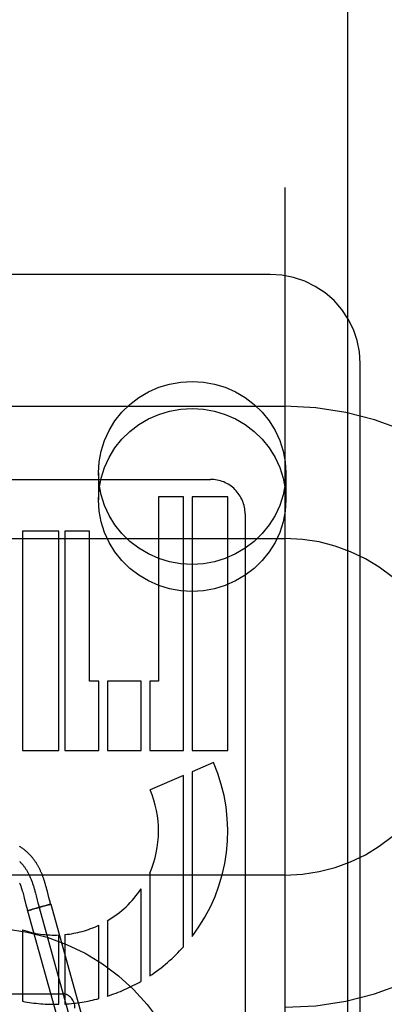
# Model space of a CAD drawing. Header units: inches. Extents: x 0 to 215, y 0 to 139.
# Tile 66 of 96: x 67.552 to 67.856, y 51.895 to 52.714. Entities that reach past the tile are written whole.
import ezdxf

# ---------------------------------------------------------------- set-up
doc = ezdxf.new("R2010")
doc.units = ezdxf.units.IN
doc.header["$LTSCALE"] = 11.804375
doc.header["$MEASUREMENT"] = 0
doc.linetypes.add('HIDDEN', pattern=[0.2, 0.1, -0.1])
doc.layers.add('DEFAULT_2', color=8, linetype='HIDDEN')
doc.layers.add('DOOR_ASSEMBLY', color=7, linetype='CONTINUOUS')

msp = doc.modelspace()

# ---------------------------------------------------------------- linework, layer by layer
at = {"layer": 'DEFAULT_2', "color": 8, "linetype": 'HIDDEN'}
for p, q in [((67.77316, 49.03367), (67.77316, 54.53417)), ((67.76066, 52.5025), (67.28566, 52.5025)), ((67.83566, 51.68551), (67.83566, 52.42856)), ((67.27316, 52.39284), (67.77316, 52.39284)), ((67.61766, 52.33742), (67.61766, 52.31493)), ((67.77366, 52.33742), (67.77366, 52.31493)), ((67.45176, 52.33204), (67.71101, 52.33204)), ((67.66776, 52.31764), (67.66776, 52.16419)), ((67.6885, 52.31764), (67.66776, 52.31764)), ((67.6885, 52.10659), (67.6885, 52.31764)), ((67.69564, 52.31764), (67.69564, 52.10659)), ((67.72536, 52.31764), (67.69564, 52.31764)), ((67.72536, 52.10659), (67.72536, 52.31764)), ((67.73976, 52.3033), (67.73976, 51.69843)), ((67.55464, 52.28884), (67.55464, 52.10659)), ((67.58482, 52.28884), (67.55464, 52.28884)), ((67.58482, 52.10659), (67.58482, 52.28884)), ((67.58989, 52.28884), (67.58989, 52.10659)), ((67.61016, 52.28884), (67.58989, 52.28884)), ((67.61016, 52.16419), (67.61016, 52.28884)), ((67.27316, 52.28284), (67.77316, 52.28284)), ((67.618, 52.16419), (67.61016, 52.16419)), ((67.618, 52.10659), (67.618, 52.16419)), ((67.62514, 52.16419), (67.62514, 52.10659)), ((67.65325, 52.16419), (67.62514, 52.16419)), ((67.65325, 52.10659), (67.65325, 52.16419)), ((67.66039, 52.16419), (67.66039, 52.10659)), ((67.66776, 52.16419), (67.66039, 52.16419)), ((67.55464, 52.10659), (67.58482, 52.10659)), ((67.58989, 52.10659), (67.618, 52.10659)), ((67.62514, 52.10659), (67.65325, 52.10659)), ((67.66039, 52.10659), (67.6885, 52.10659)), ((67.69564, 52.10659), (67.72536, 52.10659)), ((67.71352, 52.09651), (67.69564, 52.08878)), ((67.6885, 52.08569), (67.66066, 52.07364)), ((67.6885, 51.9431), (67.6885, 52.08569)), ((67.69564, 52.08878), (67.69564, 51.9517)), ((67.77316, 52.00284), (67.27316, 52.00284)), ((67.66039, 52.0044), (67.66039, 51.91894)), ((67.5744, 51.99235), (67.574, 51.9938)), ((67.5748, 51.99083), (67.5744, 51.99235)), ((67.55439, 51.98963), (67.55468, 51.98863)), ((67.55468, 51.98863), (67.55497, 51.98758)), ((67.55497, 51.98758), (67.55526, 51.9865)), ((67.55526, 51.9865), (67.55556, 51.98537)), ((67.55556, 51.98537), (67.55602, 51.98358)), ((67.56445, 51.99081), (67.56485, 51.98935)), ((67.56485, 51.98935), (67.56524, 51.98788)), ((67.56524, 51.98788), (67.56581, 51.98565)), ((67.56581, 51.98565), (67.56676, 51.98193)), ((67.57522, 51.98924), (67.5748, 51.99083)), ((67.57654, 51.98408), (67.57522, 51.98924)), ((67.57699, 51.98235), (67.57654, 51.98408)), ((67.65325, 51.91454), (67.65325, 51.99139)), ((67.55743, 51.97808), (67.55785, 51.9765)), ((67.55785, 51.9765), (67.5583, 51.97481)), ((67.56649, 51.97519), (67.56361, 51.97441)), ((67.56733, 51.97568), (67.56413, 51.97478)), ((67.56966, 51.97607), (67.56626, 51.97513)), ((67.56676, 51.98193), (67.56734, 51.97971)), ((67.57065, 51.9766), (67.56709, 51.97561)), ((67.56734, 51.97971), (67.56778, 51.97808)), ((67.56841, 51.97585), (67.60859, 51.83135)), ((67.57269, 51.97693), (67.5695, 51.97603)), ((67.57336, 51.97734), (67.57053, 51.97656)), ((67.57307, 51.97704), (67.57261, 51.9769)), ((67.57496, 51.97758), (67.57297, 51.97701)), ((67.57505, 51.97779), (67.57333, 51.97733)), ((67.57597, 51.97787), (67.5748, 51.97753)), ((67.57606, 51.97806), (67.57487, 51.97774)), ((67.57669, 51.97809), (67.57592, 51.97786)), ((67.57671, 51.97822), (67.576, 51.97804)), ((67.57709, 51.97821), (67.5764, 51.978)), ((67.57708, 51.97832), (67.57667, 51.97821)), ((67.57743, 51.98068), (67.57699, 51.98235)), ((67.57734, 51.97838), (67.57708, 51.97832)), ((67.57709, 51.97821), (67.57804, 51.97853)), ((67.5775, 51.97842), (67.57734, 51.97838)), ((67.57763, 51.97845), (67.5775, 51.97842)), ((67.57805, 51.97853), (67.61823, 51.83403)), ((67.55972, 51.97349), (67.55878, 51.97317)), ((67.55878, 51.97317), (67.59896, 51.82867)), ((67.55924, 51.97326), (67.55936, 51.97329)), ((67.55931, 51.97328), (67.55954, 51.97334)), ((67.55981, 51.9734), (67.55951, 51.97333)), ((67.56064, 51.97377), (67.55972, 51.97349)), ((67.56022, 51.97351), (67.55976, 51.97339)), ((67.56085, 51.97367), (67.56016, 51.97349)), ((67.56158, 51.97404), (67.5606, 51.97376)), ((67.56083, 51.97367), (67.56199, 51.97397)), ((67.56305, 51.97447), (67.56145, 51.974)), ((67.56372, 51.97444), (67.56182, 51.97393)), ((67.56421, 51.9748), (67.56291, 51.97443)), ((67.618, 51.90006), (67.618, 51.96107)), ((67.62514, 51.96483), (67.62514, 51.90213)), ((67.55464, 51.95716), (67.55464, 51.89782)), ((67.58482, 51.89536), (67.58482, 51.95299)), ((67.58989, 51.95334), (67.58989, 51.89557)), ((67.45816, 51.90396), (67.58816, 51.90396))]:
    msp.add_line(p, q, dxfattribs=at)
for points in [[(67.83566, 52.42856), (67.83503, 52.43817), (67.83313, 52.44763), (67.82999, 52.45677), (67.82568, 52.46543), (67.82025, 52.47347), (67.81379, 52.48075), (67.80642, 52.48715), (67.79825, 52.49254), (67.78944, 52.49684), (67.78013, 52.49997), (67.77048, 52.50186), (67.76066, 52.5025)], [(67.61766, 52.33742), (67.61825, 52.34666), (67.61993, 52.35564), (67.62274, 52.36442), (67.6266, 52.37281), (67.63148, 52.38068), (67.63728, 52.38792), (67.64395, 52.39442), (67.65136, 52.40009), (67.65942, 52.40484), (67.66801, 52.40862), (67.677, 52.41135), (67.68626, 52.41302), (67.69566, 52.41357), (67.70507, 52.41302), (67.71433, 52.41135), (67.72332, 52.40862), (67.73191, 52.40484), (67.73997, 52.40009), (67.74738, 52.39442), (67.75405, 52.38792), (67.75985, 52.38068), (67.76473, 52.37281), (67.76859, 52.36442), (67.7714, 52.35564), (67.77308, 52.34666), (67.77366, 52.33742)], [(67.61766, 52.31493), (67.61825, 52.32417), (67.61993, 52.33315), (67.62274, 52.34193), (67.6266, 52.35032), (67.63148, 52.35818), (67.63728, 52.36543), (67.64395, 52.37192), (67.65136, 52.3776), (67.65942, 52.38235), (67.66801, 52.38613), (67.677, 52.38886), (67.68626, 52.39053), (67.69566, 52.39107), (67.70507, 52.39053), (67.71433, 52.38886), (67.72332, 52.38613), (67.73191, 52.38235), (67.73997, 52.3776), (67.74738, 52.37192), (67.75405, 52.36543), (67.75985, 52.35818), (67.76473, 52.35032), (67.76859, 52.34193), (67.7714, 52.33315), (67.77308, 52.32417), (67.77366, 52.31493)], [(67.77366, 52.33742), (67.77308, 52.32817), (67.7714, 52.31919), (67.76859, 52.31042), (67.76473, 52.30203), (67.75985, 52.29416), (67.75405, 52.28692), (67.74738, 52.28042), (67.73997, 52.27475), (67.73191, 52.26999), (67.72332, 52.26621), (67.71433, 52.26348), (67.70507, 52.26182), (67.69566, 52.26127), (67.68626, 52.26182), (67.677, 52.26348), (67.66801, 52.26621), (67.65942, 52.26999), (67.65136, 52.27475), (67.64395, 52.28042), (67.63728, 52.28692), (67.63148, 52.29416), (67.6266, 52.30203), (67.62274, 52.31042), (67.61993, 52.31919), (67.61825, 52.32817), (67.61766, 52.33742)], [(67.77366, 52.31493), (67.77308, 52.30568), (67.7714, 52.2967), (67.76859, 52.28792), (67.76473, 52.27954), (67.75985, 52.27167), (67.75405, 52.26443), (67.74738, 52.25793), (67.73997, 52.25225), (67.73191, 52.2475), (67.72332, 52.24372), (67.71433, 52.24099), (67.70507, 52.23933), (67.69566, 52.23878), (67.68626, 52.23933), (67.677, 52.24099), (67.66801, 52.24372), (67.65942, 52.2475), (67.65136, 52.25225), (67.64395, 52.25793), (67.63728, 52.26443), (67.63148, 52.27167), (67.6266, 52.27954), (67.62274, 52.28792), (67.61993, 52.2967), (67.61825, 52.30568), (67.61766, 52.31493)], [(67.574, 51.9938), (67.5738, 51.9945), (67.5736, 51.99519), (67.5734, 51.99588), (67.5732, 51.99655), (67.573, 51.99721), (67.57279, 51.99785), (67.57259, 51.99848), (67.57239, 51.99909), (67.57219, 51.99969), (67.57199, 52.00027), (67.57179, 52.00083), (67.57159, 52.00137), (67.57139, 52.00191), (67.57119, 52.00244), (67.57098, 52.00296), (67.57077, 52.0035), (67.57055, 52.00403), (67.57032, 52.00456), (67.57009, 52.0051), (67.56986, 52.00562), (67.56962, 52.00615), (67.56938, 52.00667), (67.56913, 52.00719), (67.56888, 52.0077), (67.56863, 52.00821), (67.56837, 52.00872), (67.5681, 52.00922), (67.56783, 52.00972), (67.56755, 52.01022), (67.56727, 52.01072), (67.56699, 52.01121), (67.5667, 52.0117), (67.5664, 52.01219), (67.5661, 52.01268), (67.56579, 52.01316), (67.56547, 52.01364), (67.56515, 52.01412), (67.56482, 52.01459), (67.56449, 52.01506), (67.56415, 52.01553), (67.5638, 52.01599), (67.56345, 52.01646), (67.56309, 52.01692), (67.56272, 52.01737), (67.56234, 52.01783), (67.56196, 52.01827), (67.56157, 52.01872), (67.56118, 52.01916), (67.56077, 52.0196), (67.56036, 52.02003), (67.55994, 52.02046), (67.55951, 52.02089), (67.55908, 52.02131), (67.55863, 52.02173), (67.55818, 52.02214), (67.55772, 52.02255), (67.55725, 52.02295), (67.55678, 52.02335), (67.55629, 52.02374), (67.55579, 52.02413), (67.55529, 52.02452), (67.55477, 52.02489), (67.55425, 52.02527), (67.55371, 52.02563), (67.55317, 52.02599), (67.55262, 52.02635), (67.55205, 52.0267)], [(67.55208, 52.01416), (67.55247, 52.01379), (67.55285, 52.01341), (67.55323, 52.01302), (67.5536, 52.01262), (67.55397, 52.01222), (67.55434, 52.0118), (67.5547, 52.01138), (67.55506, 52.01094), (67.55541, 52.0105), (67.55576, 52.01005), (67.5561, 52.00959), (67.55644, 52.00912), (67.55678, 52.00864), (67.55711, 52.00816), (67.55743, 52.00766), (67.55776, 52.00715), (67.55807, 52.00664), (67.55839, 52.00611), (67.55869, 52.00558), (67.559, 52.00503), (67.5593, 52.00448), (67.55959, 52.00391), (67.55988, 52.00334), (67.56017, 52.00276), (67.56045, 52.00216), (67.56072, 52.00156), (67.56099, 52.00095), (67.56126, 52.00032), (67.56152, 51.99969), (67.56178, 51.99904), (67.56203, 51.99839), (67.56228, 51.99772), (67.56252, 51.99705), (67.56275, 51.99639), (67.56297, 51.99572), (67.5632, 51.99504), (67.56341, 51.99435), (67.56363, 51.99365), (67.56384, 51.99295), (67.56404, 51.99224), (67.56425, 51.99153), (67.56445, 51.99081)], [(67.55213, 51.99623), (67.55226, 51.99591), (67.55239, 51.99558), (67.55252, 51.99525), (67.55265, 51.99492), (67.55278, 51.99458), (67.5529, 51.99424), (67.55303, 51.99389), (67.55316, 51.99353), (67.55329, 51.99315), (67.55342, 51.99276), (67.55355, 51.99235), (67.55369, 51.99193), (67.55383, 51.9915), (67.55397, 51.99105), (67.55411, 51.99058), (67.55425, 51.99011), (67.55439, 51.98963)], [(67.55602, 51.98358), (67.55651, 51.98165), (67.55743, 51.97808)], [(67.56778, 51.97808), (67.568, 51.97727), (67.56822, 51.97647), (67.56845, 51.97568), (67.56868, 51.97489)], [(67.57804, 51.97853), (67.57787, 51.97911), (67.57765, 51.97988), (67.57743, 51.98068)], [(67.57785, 51.9785), (67.5778, 51.97849), (67.57775, 51.97848), (67.57763, 51.97845)], [(67.57804, 51.97853), (67.57803, 51.97853), (67.57802, 51.97853), (67.57801, 51.97853), (67.57799, 51.97853), (67.57797, 51.97852), (67.57794, 51.97852), (67.57791, 51.97851), (67.57787, 51.97851), (67.57783, 51.9785)], [(67.57805, 51.97853), (67.57805, 51.97853), (67.57804, 51.97853), (67.57802, 51.97853), (67.57801, 51.97853)], [(67.5583, 51.97481), (67.55855, 51.97393), (67.55877, 51.97317)], [(67.55924, 51.97326), (67.55911, 51.97323), (67.55906, 51.97322), (67.55901, 51.97321), (67.55897, 51.9732), (67.55893, 51.97319), (67.55889, 51.97319), (67.55886, 51.97318), (67.55884, 51.97317), (67.55881, 51.97317), (67.5588, 51.97317), (67.55878, 51.97317), (67.55877, 51.97317), (67.55877, 51.97317)], [(67.55878, 51.97317), (67.55878, 51.97317), (67.55879, 51.97317), (67.5588, 51.97317), (67.55882, 51.97317), (67.55884, 51.97318), (67.55887, 51.97318)]]:
    msp.add_lwpolyline(points, dxfattribs=at)
msp.add_circle((67.52316, 51.78396), 0.175, dxfattribs=at)
for centre, radius, start, end in [((67.77316, 52.14284), 0.25, 270, 90), ((67.71102, 52.3033), 0.02874, 0.01054, 90.02027), ((67.77316, 52.14284), 0.14, 270, 90), ((67.58136, 52.03932), 0.144, 322.52312, 23.40302), ((67.58136, 52.03932), 0.0864, 336.16143, 23.40475), ((67.58136, 52.03932), 0.0864, 300.44126, 326.30555), ((67.58136, 52.03932), 0.0864, 275.66187, 295.08817), ((67.58136, 52.03932), 0.0864, 251.9811, 272.2925), ((67.58136, 52.03932), 0.144, 303.28679, 318.07244), ((67.58136, 52.03932), 0.144, 287.69761, 299.94758), ((67.58136, 52.03932), 0.144, 259.30349, 271.37485), ((67.58136, 52.03932), 0.144, 273.39432, 284.7393)]:
    msp.add_arc(centre, radius, start, end, dxfattribs=at)
msp.add_ellipse((67.58816, 51.89209), major_axis=(0, 0.01187), ratio=0.842271, start_param=-1.570796, end_param=0, dxfattribs=at)
at = {"layer": 'DOOR_ASSEMBLY', "color": 3, "linetype": 'Continuous'}
msp.add_line((67.82541, 40.75084), (67.82541, 63.25084), dxfattribs=at)

doc.saveas('drawing.dxf')
